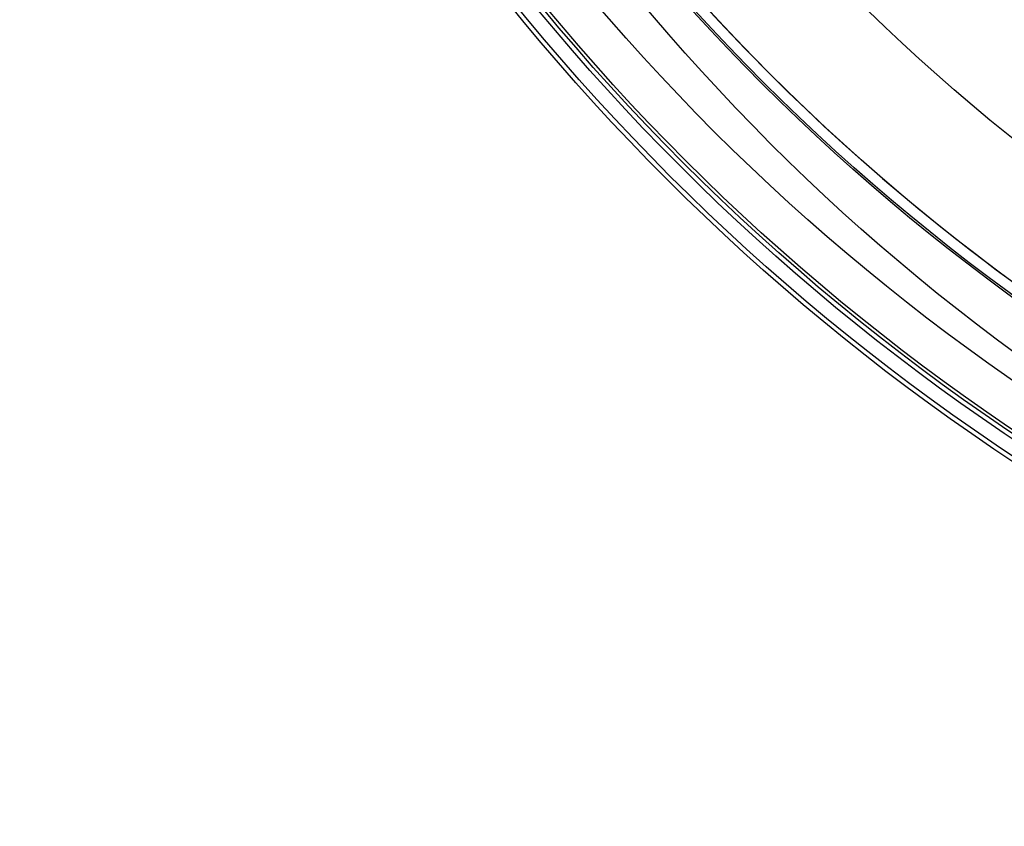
# Model space of a CAD drawing. Extents: x 112 to 670, y -274 to 273.
# Tile 1 of 84: x 134 to 248, y -274 to -181. Entities that reach past the tile are written whole.
import ezdxf

# ---------------------------------------------------------------- set-up
doc = ezdxf.new("R2010")
doc.units = 0
doc.layers.add('PREDEFINITO', color=7, linetype='CONTINUOUS')

msp = doc.modelspace()

# ---------------------------------------------------------------- linework, layer by layer
at = {"layer": 'PREDEFINITO'}
for centre, radius in [((390, -18.83, 7.44), 255.56), ((390, -18.83, 20.8), 255.04), ((390, -18.83, -7.57), 253.39), ((390, -18.83, 28.42), 252.87), ((390, -18.83, -9.14), 252.5), ((390, -18.83, -11.31), 247.79), ((391, -17.72, 17.96), 240), ((391, -17.72, 2.96), 240), ((390, -18.83, -11.31), 239.95), ((390, -18.83, 36.41), 239.73), ((391, -25.72, -6.04), 240), ((390, -18.83, 41.34), 225.32), ((390, -18.83, 46.19), 204.86)]:
    msp.add_circle(centre, radius, dxfattribs=at)
msp.add_arc((391, -17.72, -12.04), 240, 163.8226, 0, dxfattribs=at)

doc.saveas('drawing.dxf')
